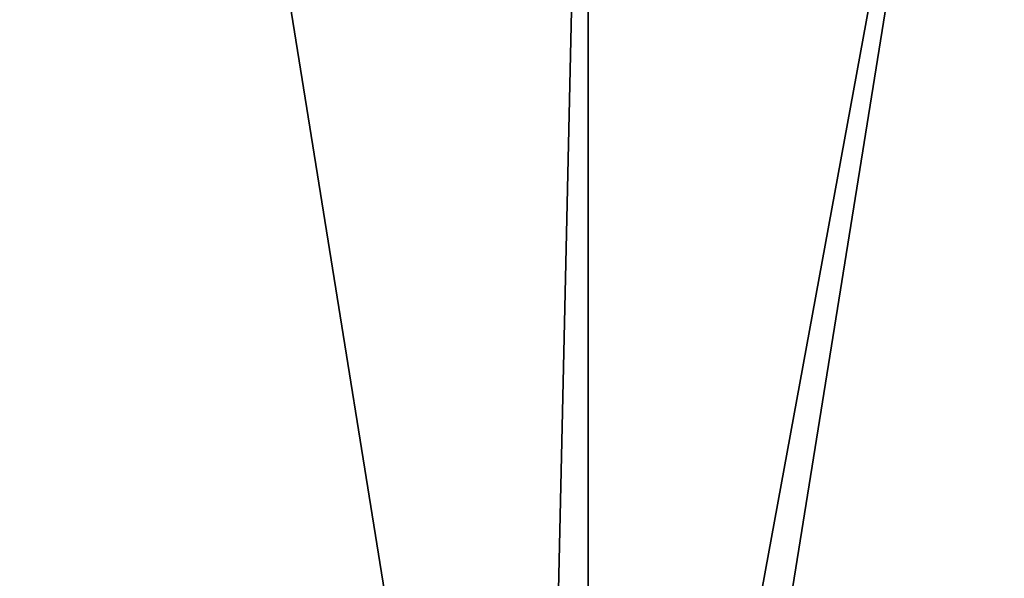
# Model space of a CAD drawing. Header units: metres. Extents: x -1004 to 0, y -808 to 0.
# Tile 90 of 146: x -634 to -406, y -383 to -254. Entities that reach past the tile are written whole.
import ezdxf

# ---------------------------------------------------------------- set-up
doc = ezdxf.new("R2010")
doc.units = ezdxf.units.M

msp = doc.modelspace()

# ---------------------------------------------------------------- linework, layer by layer
at = {"layer": 'None012349'}
for points in [[(-787.024658, -763.271118, 90), (-994.037292, -10, 90), (-533.424561, -638.481384, 90)], [(-994.037292, -10, 90), (-526.238708, -632.856445, 90), (-533.424561, -638.481384, 90)], [(-10, -10, 90), (-502.018646, -625.846375, 90), (-994.037292, -10, 90)], [(-502.018646, -625.846375, 90), (-510.034576, -626.560547, 90), (-994.037292, -10, 90)], [(-994.037292, -10, 90), (-510.034576, -626.560547, 90), (-518.256042, -628.853394, 90)], [(-518.256042, -628.853394, 90), (-526.238708, -632.856445, 90), (-994.037292, -10, 90)], [(-494.003571, -626.560364, 90), (-502.018646, -625.846375, 90), (-10, -10, 90)], [(-485.779327, -628.854126, 90), (-494.003571, -626.560364, 90), (-10, -10, 90)], [(-477.800262, -632.855408, 90), (-485.779327, -628.854126, 90), (-10, -10, 90)], [(-10, -10, 90), (-470.61264, -638.481506, 90), (-477.800262, -632.855408, 90)], [(-217.024689, -763.271118, 90), (-470.61264, -638.481506, 90), (-10, -10, 90)], [(-939.73761, -283.839661, 115.068619), (-940.709534, -322.106171, 114.400673), (-598.695557, -78.099586, 118.659828)], [(-940.709534, -322.106171, 114.400673), (-513.875122, -606.131226, 109.443001), (-598.695557, -78.099586, 118.659828)], [(-939.73761, -283.839661, 115.068619), (-598.695557, -78.099586, 118.659828), (-938.286865, -245.271561, 115.741829)], [(-598.695557, -78.099586, 118.659828), (-513.875122, -606.131226, 109.443001), (-502.018616, -79.224953, 118.640182)], [(-513.875122, -606.131226, 109.443001), (-502.018646, -605.043579, 109.461983), (-502.018616, -79.224953, 118.640182)], [(-502.018616, -79.224953, 118.640182), (-502.018646, -605.043579, 109.461983), (-405.341431, -78.099579, 118.659828)], [(-502.018646, -605.043579, 109.461983), (-490.16217, -606.131226, 109.443001), (-405.341431, -78.099579, 118.659828)], [(-405.341431, -78.099579, 118.659828), (-490.16217, -606.131226, 109.443001), (-63.327908, -322.10611, 114.400681)], [(-940.709534, -322.106171, 114.400673), (-941.270813, -397.57312, 113.083397), (-513.875122, -606.131226, 109.443001)], [(-490.16217, -606.131226, 109.443001), (-62.766594, -397.573273, 113.083397), (-63.327908, -322.10611, 114.400681)]]:
    msp.add_3dface(points, dxfattribs=at)

doc.saveas('drawing.dxf')
